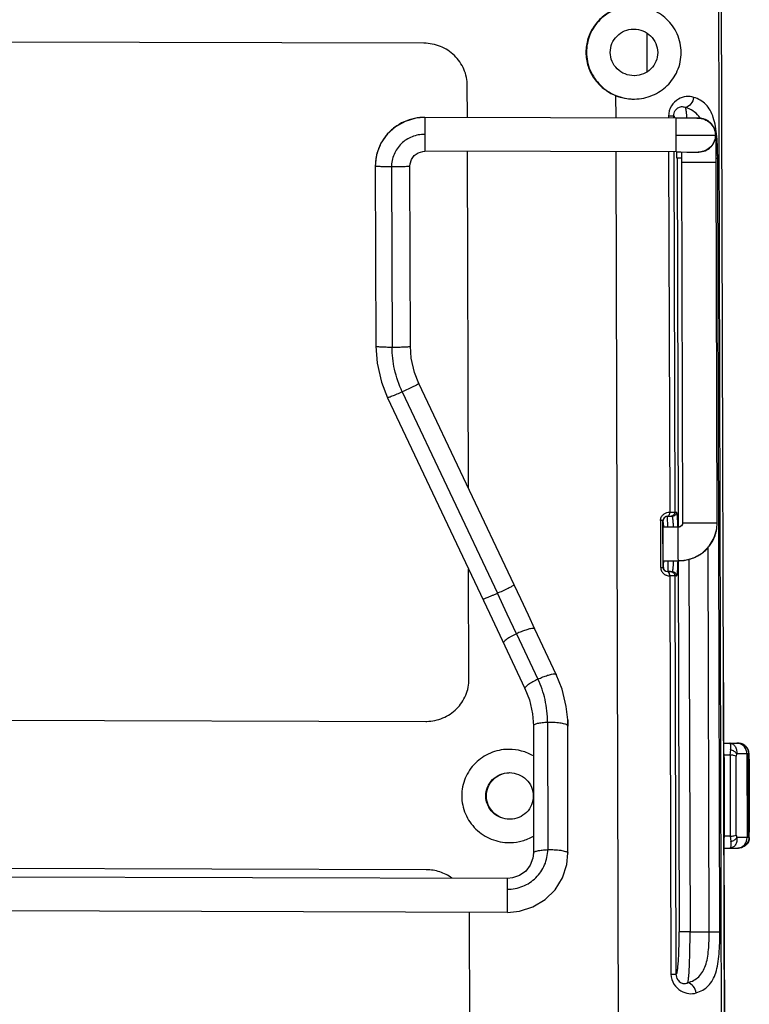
# Model space of a CAD drawing. Header units: inches. Extents: x 0 to 17, y 0 to 11.
# Tile 24 of 31: x 10 to 10.7, y 4.6 to 5.5. Entities that reach past the tile are written whole.
import ezdxf

# ---------------------------------------------------------------- set-up
doc = ezdxf.new("R2010")
doc.units = ezdxf.units.IN
doc.header["$LTSCALE"] = 0.935
doc.header["$MEASUREMENT"] = 0
doc.layers.get('0').update_dxf_attribs({"linetype": 'CONTINUOUS'})

msp = doc.modelspace()

# ---------------------------------------------------------------- linework, layer by layer
at = {"color": 6, "linetype": 'Continuous'}
for p, q in [((10.65811, 4.02095), (10.65374, 5.58079)), ((10.6608, 4.02013), (10.65643, 5.58164)), ((10.574, 5.52244), (10.57447, 5.52245)), ((10.58657, 5.51874), (10.58667, 5.48257)), ((10.37814, 5.50929), (9.61114, 5.51133)), ((10.57506, 5.47888), (10.57459, 5.47887)), ((10.41872, 5.43983), (10.41864, 5.46957)), ((10.55738, 5.46034), (10.55744, 5.43947)), ((10.57418, 5.45707), (10.57512, 5.45708)), ((10.61159, 5.44124), (10.60689, 5.44125)), ((10.60689, 5.44125), (10.60689, 5.43933)), ((10.61159, 5.44124), (10.6116, 5.43931)), ((10.61263, 5.43963), (10.61238, 5.4405)), ((10.41969, 5.09338), (10.41881, 5.40817)), ((10.55753, 5.4078), (10.56141, 4.02119)), ((10.60698, 5.40767), (10.60792, 5.07105)), ((10.61168, 5.40764), (10.61263, 5.07104)), ((10.61908, 5.40171), (10.61478, 5.40173)), ((10.6158, 5.40173), (10.61478, 5.40173)), ((10.61478, 5.40173), (10.61573, 5.05705)), ((10.65284, 5.40162), (10.65138, 5.40163)), ((10.65487, 4.67866), (10.65284, 5.40162)), ((10.60792, 5.07105), (10.61262, 5.07104)), ((10.61263, 5.07104), (10.61424, 5.07104)), ((10.60164, 5.06314), (10.59937, 5.06315)), ((10.59937, 5.06315), (10.5995, 5.01937)), ((10.60164, 5.06314), (10.60197, 5.06315)), ((10.60177, 5.01937), (10.60164, 5.06314)), ((10.60176, 5.06864), (10.60278, 5.06951)), ((10.60227, 5.06466), (10.60197, 5.06315)), ((10.60207, 5.05967), (10.60197, 5.06315)), ((10.606, 5.0671), (10.60443, 5.0668)), ((10.60861, 5.06709), (10.60575, 5.06709)), ((10.60602, 5.06695), (10.606, 5.0671)), ((10.60618, 5.05713), (10.60602, 5.06695)), ((10.61023, 5.06709), (10.60861, 5.06709)), ((10.60173, 5.04126), (10.60188, 5.06107)), ((10.60188, 5.06107), (10.60201, 5.05712)), ((10.61566, 5.05706), (10.61565, 5.0573)), ((10.60199, 5.02145), (10.60173, 5.04126)), ((10.64482, 4.67869), (10.64381, 5.03817)), ((10.6021, 5.0254), (10.60199, 5.02145)), ((10.60626, 5.02537), (10.60616, 5.01549)), ((10.61581, 5.02539), (10.6168, 4.67875)), ((10.626, 5.0267), (10.62697, 4.67874)), ((10.42019, 4.91497), (10.4199, 5.01784)), ((10.5995, 5.01937), (10.60177, 5.01937)), ((10.60209, 5.01938), (10.60177, 5.01937)), ((10.60209, 5.01938), (10.60217, 5.02286)), ((10.60413, 5.01579), (10.60589, 5.0154)), ((10.60454, 5.01573), (10.6059, 5.01541)), ((10.60589, 5.0154), (10.60737, 5.01539)), ((10.60876, 5.0154), (10.60614, 5.0154)), ((10.60737, 5.01539), (10.61037, 5.01539)), ((10.61037, 5.01539), (10.61081, 5.01617)), ((10.61441, 5.01142), (10.60809, 5.01143)), ((10.60809, 5.01143), (10.60913, 4.63925)), ((10.61279, 5.01142), (10.61384, 4.63924)), ((10.65845, 4.91173), (10.6583, 4.91173)), ((10.65845, 4.91173), (10.65853, 4.91174)), ((10.66098, 4.0093), (10.65845, 4.91173)), ((10.65872, 4.84511), (10.65853, 4.91174)), ((9.61292, 4.8775), (10.37991, 4.87546)), ((10.37991, 4.87546), (10.38077, 4.87547)), ((10.65869, 4.85511), (10.66408, 4.8551)), ((10.66408, 4.8551), (10.67086, 4.85509)), ((10.66408, 4.8551), (10.6719, 4.85508)), ((10.6719, 4.85508), (10.67169, 4.85508)), ((10.45773, 4.84931), (10.45678, 4.8493)), ((10.66439, 4.84399), (10.65849, 4.84385)), ((10.65872, 4.84511), (10.65874, 4.8385)), ((10.6649, 4.84876), (10.66423, 4.844)), ((10.66439, 4.84399), (10.66461, 4.76815)), ((10.67056, 4.84517), (10.67001, 4.84296)), ((10.67022, 4.76915), (10.67001, 4.84296)), ((10.6818, 4.84515), (10.67056, 4.84517)), ((10.68015, 4.84515), (10.68037, 4.76692)), ((10.6818, 4.84515), (10.68218, 4.84515)), ((10.68202, 4.76691), (10.6818, 4.84515)), ((10.65874, 4.8385), (10.65892, 4.77367)), ((10.68223, 4.84023), (10.68242, 4.77184)), ((10.45763, 4.82752), (10.4581, 4.82753)), ((10.45869, 4.78396), (10.45822, 4.78395)), ((10.66461, 4.76815), (10.6587, 4.76832)), ((10.65892, 4.77367), (10.65894, 4.76706)), ((10.66106, 4.01032), (10.65894, 4.76706)), ((10.66444, 4.76815), (10.66514, 4.76339)), ((10.67022, 4.76915), (10.67078, 4.76694)), ((10.68202, 4.76691), (10.67078, 4.76694)), ((10.68239, 4.76692), (10.68202, 4.76691)), ((10.45798, 4.76216), (10.45892, 4.76217)), ((10.65897, 4.75707), (10.67157, 4.75704)), ((10.67209, 4.75704), (10.67157, 4.75704)), ((10.67236, 4.75704), (10.67209, 4.75704)), ((10.3803, 4.73681), (9.61331, 4.73885)), ((10.42141, 4.47921), (10.4208, 4.69709)), ((10.62697, 4.67874), (10.6168, 4.67875)), ((10.62697, 4.67874), (10.65487, 4.67866)), ((10.60913, 4.63925), (10.61384, 4.63924))]:
    msp.add_line(p, q, dxfattribs=at)
at = {"color": 7, "linetype": 'Continuous'}
for p, q in [((10.37889, 5.43992), (10.37878, 5.42411)), ((10.37889, 5.43992), (10.3789, 5.43994)), ((10.61404, 5.43931), (10.3789, 5.43994)), ((10.61392, 5.42348), (10.61404, 5.43933)), ((10.63434, 5.43928), (10.61404, 5.43933)), ((10.63347, 5.43925), (10.63406, 5.43928)), ((10.63406, 5.43928), (10.63406, 5.43928)), ((10.63406, 5.43928), (10.63443, 5.43928)), ((10.63449, 5.43928), (10.63422, 5.43928)), ((10.63486, 5.43929), (10.63449, 5.43928)), ((10.37878, 5.42411), (10.37899, 5.40826)), ((10.61392, 5.42348), (10.65063, 5.42339)), ((10.61413, 5.40764), (10.61392, 5.42348)), ((10.65106, 5.4234), (10.65063, 5.42339)), ((10.65106, 5.4234), (10.65127, 5.41585)), ((10.33343, 5.40318), (10.33296, 5.4002)), ((10.33343, 5.40318), (10.33342, 5.40313)), ((10.61413, 5.40765), (10.37899, 5.40828)), ((10.61905, 5.40762), (10.61909, 5.39945)), ((10.63226, 5.40759), (10.63321, 5.40759)), ((10.63321, 5.40759), (10.63379, 5.40759)), ((10.63489, 5.40759), (10.63452, 5.40759)), ((10.63477, 5.40759), (10.63488, 5.40759)), ((10.63549, 5.40761), (10.63489, 5.40759)), ((10.63489, 5.40759), (10.63534, 5.4076)), ((10.63489, 5.40759), (10.63489, 5.40759)), ((10.65136, 5.4053), (10.65137, 5.40426)), ((10.33261, 5.39451), (10.33318, 5.22615)), ((10.33261, 5.39451), (10.33261, 5.39451)), ((10.33296, 5.4002), (10.33262, 5.39451)), ((10.34776, 5.39365), (10.34832, 5.22529)), ((10.36491, 5.39445), (10.36488, 5.39439)), ((10.36548, 5.22609), (10.36491, 5.39445)), ((10.61909, 5.39945), (10.62004, 5.06102)), ((10.63508, 5.39769), (10.6191, 5.39774)), ((10.65139, 5.39765), (10.63508, 5.39769)), ((10.65234, 5.06093), (10.65139, 5.39765)), ((10.33318, 5.22615), (10.33318, 5.22615)), ((10.36548, 5.22608), (10.36548, 5.22609)), ((10.46242, 5.00308), (10.3734, 5.19119)), ((10.3734, 5.19119), (10.3734, 5.19117)), ((10.35783, 5.18341), (10.44686, 4.99529)), ((10.61602, 5.05706), (10.60177, 5.05709)), ((10.6159, 5.04122), (10.61602, 5.05707)), ((10.61602, 5.05707), (10.61608, 5.05707)), ((10.62004, 5.06102), (10.63603, 5.06097)), ((10.63603, 5.06097), (10.65234, 5.06093)), ((10.616, 5.02841), (10.6159, 5.04122)), ((10.60185, 5.02543), (10.61611, 5.02539)), ((10.61611, 5.02538), (10.616, 5.02841)), ((10.61689, 5.02538), (10.61611, 5.02538)), ((10.4624, 5.003), (10.46243, 5.00308)), ((10.45608, 4.97577), (10.44686, 4.99529)), ((10.46473, 4.95741), (10.45608, 4.97577)), ((10.4466, 4.96137), (10.47258, 4.90615)), ((10.48193, 4.96176), (10.48176, 4.96197)), ((10.48193, 4.96175), (10.48193, 4.96176)), ((10.5019, 4.91929), (10.48193, 4.96175)), ((10.46473, 4.95741), (10.48471, 4.91495)), ((10.45261, 4.94861), (10.45261, 4.9486)), ((10.50174, 4.91951), (10.5019, 4.9193)), ((10.5019, 4.9193), (10.5019, 4.91929)), ((10.47259, 4.90615), (10.47253, 4.90638)), ((10.47259, 4.90614), (10.47258, 4.90615)), ((10.48041, 4.87127), (10.48048, 4.75242)), ((10.4938, 4.87444), (10.49387, 4.75559)), ((10.51247, 4.87167), (10.51233, 4.87181)), ((10.51272, 4.87114), (10.51247, 4.87167)), ((10.51255, 4.87701), (10.51256, 4.87697)), ((10.51271, 4.8711), (10.51255, 4.87701)), ((10.51256, 4.87697), (10.5127, 4.87258)), ((10.5127, 4.87258), (10.51271, 4.87114)), ((10.51272, 4.8711), (10.51272, 4.87114)), ((10.51279, 4.75225), (10.51272, 4.8711)), ((10.48048, 4.75242), (10.48048, 4.75242)), ((10.51254, 4.75282), (10.51279, 4.75225)), ((10.51279, 4.75225), (10.51279, 4.75225)), ((10.45625, 4.72866), (9.53584, 4.7311)), ((10.45612, 4.71857), (10.45625, 4.72867)), ((10.45627, 4.69806), (10.45612, 4.71857)), ((10.45633, 4.69699), (9.53593, 4.69944)), ((10.45633, 4.69698), (10.45627, 4.69806))]:
    msp.add_line(p, q, dxfattribs=at)
for points in [[(10.3789, 5.43996), (10.37052, 5.43923), (10.36043, 5.43624), (10.35135, 5.43112), (10.34372, 5.42417), (10.33791, 5.41576), (10.33416, 5.40631), (10.33342, 5.40313)], [(10.65139, 5.39765), (10.65137, 5.40363), (10.65132, 5.41061), (10.65126, 5.41656), (10.65119, 5.42053), (10.65114, 5.4224), (10.6511, 5.42348), (10.65105, 5.42425), (10.65096, 5.4252), (10.65072, 5.4266), (10.65014, 5.42863), (10.649, 5.4311), (10.64685, 5.43404), (10.64292, 5.43716), (10.63796, 5.43898), (10.63486, 5.43929)], [(10.36491, 5.39444), (10.36507, 5.39654), (10.36641, 5.40069), (10.36903, 5.40425), (10.37269, 5.40682), (10.37701, 5.40813), (10.37899, 5.40826)], [(10.61413, 5.40764), (10.61849, 5.40763), (10.62411, 5.40761), (10.62926, 5.4076)], [(10.62926, 5.4076), (10.63059, 5.4076), (10.63226, 5.40759)], [(10.63379, 5.40759), (10.63399, 5.40759), (10.63463, 5.40759)], [(10.33318, 5.22615), (10.33436, 5.21024), (10.33842, 5.19251), (10.34412, 5.17797)], [(10.3734, 5.19119), (10.36929, 5.20167), (10.36628, 5.21488), (10.36548, 5.22609)], [(10.34412, 5.17797), (10.43943, 4.97656), (10.4466, 4.96137)], [(10.62004, 5.06102), (10.61981, 5.0597), (10.61888, 5.05823), (10.61737, 5.0573), (10.61608, 5.05707)], [(10.61689, 5.02538), (10.62154, 5.02576), (10.63046, 5.02824), (10.6384, 5.03283), (10.64486, 5.03921), (10.64945, 5.04693), (10.65193, 5.05551), (10.65234, 5.06093)], [(10.48192, 4.96176), (10.47582, 4.97472), (10.46863, 4.98995), (10.46242, 5.00308)], [(10.51256, 4.87697), (10.51123, 4.88924), (10.5073, 4.90558), (10.5019, 4.9193)], [(10.47259, 4.90615), (10.4767, 4.89557), (10.47965, 4.8824), (10.48042, 4.87126)], [(10.48049, 4.75241), (10.48001, 4.74773), (10.47754, 4.74105), (10.47324, 4.73545), (10.46753, 4.73138), (10.46094, 4.72911), (10.45625, 4.72867)], [(10.45633, 4.69698), (10.46737, 4.69802), (10.48005, 4.70204), (10.49141, 4.70887), (10.5008, 4.71813), (10.50771, 4.72928), (10.51176, 4.74171), (10.51278, 4.75226)]]:
    msp.add_lwpolyline(points, dxfattribs=at)
for centre, radius, start, end in [((10.37875, 5.39286), 0.04708, 101.44923, 107.7165), ((10.37878, 5.39271), 0.04722, 89.86364, 101.44628), ((10.63482, 5.42282), 0.01647, 75.26303, 89.84814), ((10.63483, 5.42284), 0.01644, 65.79205, 75.2627), ((10.37828, 5.39385), 0.04597, 126.75837, 133.13819), ((10.3783, 5.39383), 0.046, 120.48189, 126.7638), ((10.37862, 5.39326), 0.04665, 107.72118, 120.46862), ((10.63485, 5.42289), 0.01639, 56.80884, 65.78731), ((10.63489, 5.42298), 0.01629, 48.04877, 56.77843), ((10.63501, 5.42312), 0.01611, 38.36484, 48.03033), ((10.63512, 5.42321), 0.01597, 33.90146, 38.3663), ((10.63526, 5.42329), 0.0158, 18.55177, 33.91963), ((10.37784, 5.39432), 0.04532, 139.61028, 145.63359), ((10.37792, 5.39426), 0.04542, 133.15655, 139.61951), ((10.63534, 5.42332), 0.01572, 17.42269, 18.53862), ((10.63547, 5.42335), 0.01559, 0.16145, 17.45331), ((10.37742, 5.39459), 0.04482, 152.68807, 158.73695), ((10.37754, 5.39454), 0.04496, 145.65551, 152.69976), ((9.23589, 5.39777), 1.41549, 0.30504, 0.73223), ((10.37729, 5.39468), 0.04467, 169.09631, 176.0415), ((10.37711, 5.39471), 0.04449, 166.50482, 169.01757), ((10.37723, 5.39468), 0.04461, 158.75176, 166.50871), ((8.25796, 5.39102), 2.39344, 0.15884, 0.31701), ((10.37678, 5.39471), 0.04416, 176.04178, 177.94669), ((10.61603, 5.06116), 0.00409, 270.77092, 298.36694), ((10.61733, 5.06085), 0.03501, 340.78973, 348.03466), ((10.61738, 5.06084), 0.03496, 348.03751, 0.1611), ((10.61709, 5.06096), 0.03528, 326.24556, 333.50034), ((10.61726, 5.06088), 0.03509, 333.4917, 340.77591), ((10.61651, 5.06153), 0.0361, 303.83933, 311.62139), ((10.61682, 5.06117), 0.03561, 311.63104, 318.75426), ((10.61689, 5.06112), 0.03553, 318.74891, 326.21799), ((10.61652, 5.06153), 0.03609, 298.31298, 303.82601), ((10.29661, 5.33133), 0.36809, 294.08991, 294.27535), ((10.50003, 4.88202), 0.08324, 114.2724, 115.09212)]:
    msp.add_arc(centre, radius, start, end, dxfattribs=at)
at = {"color": 6, "linetype": 'Continuous'}
for centre, radius, start, end in [((10.59718, 5.4359), 0.01589, 12.64167, 13.59849), ((10.61769, 5.42777), 0.02197, 35.97586, 37.05264), ((10.61748, 5.42762), 0.02222, 35.19164, 35.97633), ((10.61733, 5.42751), 0.02241, 34.67939, 35.192), ((10.6171, 5.42735), 0.02268, 33.91772, 34.67856), ((10.61684, 5.42718), 0.023, 33.51626, 33.91852), ((10.61633, 5.42684), 0.02361, 31.80584, 33.51043), ((10.04743, 5.39988), 0.56735, 0.18653, 0.79054), ((10.60594, 5.0631), 0.004, 122.28376, 126.18907), ((10.60597, 5.06305), 0.00405, 112.27214, 122.25572), ((10.60613, 5.01948), 0.00408, 237.76772, 246.92485), ((10.60615, 5.01945), 0.00405, 266.47742, 269.84221), ((10.60787, 5.02003), 0.00856, 231.21749, 242.60602), ((10.67083, 4.84646), 0.00862, 84.48006, 89.82697), ((10.67082, 4.84632), 0.00876, 83.09503, 84.49315), ((10.25579, 4.83828), 0.42645, 0.26096, 0.92304), ((10.3002, 4.77119), 0.38221, 359.35978, 0.09854), ((10.67115, 4.76564), 0.00861, 269.85614, 275.21813), ((10.67114, 4.76577), 0.00873, 275.20628, 276.61762)]:
    msp.add_arc(centre, radius, start, end, dxfattribs=at)
for points, knots in [([(10.55715, 5.54104), (10.55316, 5.53945), (10.54558, 5.53509), (10.53663, 5.52552), (10.5309, 5.51374), (10.5296, 5.50507), (10.52961, 5.50077)], [0, 0, 0, 0, 0.249869, 0.499819, 0.749859, 1, 1, 1, 1]), ([(10.57299, 5.54422), (10.5674, 5.54405), (10.55616, 5.54159), (10.54191, 5.53198), (10.53235, 5.51768), (10.53011, 5.50637), (10.53012, 5.50078)], [0, 0, 0, 0, 0.250052, 0.500067, 0.750068, 1, 1, 1, 1]), ([(10.61869, 5.50054), (10.61867, 5.50649), (10.61611, 5.51823), (10.60585, 5.53253), (10.59122, 5.54195), (10.57972, 5.54421), (10.57393, 5.54423)], [0, 0, 0, 0, 0.25925, 0.504773, 0.747914, 1, 1, 1, 1]), ([(10.55233, 5.50072), (10.55232, 5.50353), (10.55345, 5.50923), (10.55831, 5.5164), (10.56551, 5.52121), (10.57118, 5.52239), (10.574, 5.52244)], [0, 0, 0, 0, 0.249887, 0.499847, 0.749857, 1, 1, 1, 1]), ([(10.57447, 5.52245), (10.57733, 5.52244), (10.58312, 5.52131), (10.5905, 5.5165), (10.59552, 5.50926), (10.59672, 5.50347), (10.59673, 5.5006)], [0, 0, 0, 0, 0.250009, 0.500035, 0.750036, 1, 1, 1, 1]), ([(10.41864, 5.46957), (10.41862, 5.47478), (10.41643, 5.48532), (10.4073, 5.4985), (10.39387, 5.50723), (10.38335, 5.50928), (10.37814, 5.50929)], [0, 0, 0, 0, 0.250059, 0.50006, 0.750021, 1, 1, 1, 1]), ([(10.52961, 5.50077), (10.52962, 5.49644), (10.53098, 5.48775), (10.53679, 5.47595), (10.54577, 5.46636), (10.55338, 5.46196), (10.55738, 5.46034)], [0, 0, 0, 0, 0.250132, 0.500171, 0.750125, 1, 1, 1, 1]), ([(10.53012, 5.50078), (10.53014, 5.49509), (10.53252, 5.48359), (10.54241, 5.46915), (10.55702, 5.45952), (10.56849, 5.45716), (10.57418, 5.45709)], [0, 0, 0, 0, 0.249879, 0.49986, 0.749921, 1, 1, 1, 1]), ([(10.57459, 5.47887), (10.57173, 5.47888), (10.56594, 5.48001), (10.55856, 5.48482), (10.55354, 5.49206), (10.55234, 5.49785), (10.55233, 5.50072)], [0, 0, 0, 0, 0.250009, 0.500035, 0.750036, 1, 1, 1, 1]), ([(10.59673, 5.5006), (10.59674, 5.49778), (10.59561, 5.49209), (10.59075, 5.48492), (10.58355, 5.48011), (10.57788, 5.47893), (10.57506, 5.47888)], [0, 0, 0, 0, 0.249887, 0.499847, 0.749857, 1, 1, 1, 1]), ([(10.57512, 5.45708), (10.58081, 5.45719), (10.59206, 5.45954), (10.60634, 5.46894), (10.61629, 5.48311), (10.6187, 5.49467), (10.61869, 5.50054)], [0, 0, 0, 0, 0.251746, 0.494716, 0.74044, 1, 1, 1, 1]), ([(10.55738, 5.46034), (10.55872, 5.4598), (10.56413, 5.45792), (10.5699, 5.45709), (10.57418, 5.45707)], [0, 0, 0, 0, 0.252525, 1, 1, 1, 1]), ([(10.63038, 5.45866), (10.62817, 5.45936), (10.62313, 5.45985), (10.61545, 5.45723), (10.60882, 5.45091), (10.60687, 5.44454), (10.60689, 5.44125)], [0, 0, 0, 0, 0.20751, 0.439562, 0.705658, 1, 1, 1, 1]), ([(10.63038, 5.45866), (10.63007, 5.45644), (10.62836, 5.45233), (10.62463, 5.44961), (10.62267, 5.44918)], [0, 0, 0, 0, 0.528596, 1, 1, 1, 1]), ([(10.65284, 5.40162), (10.65282, 5.40851), (10.65253, 5.41853), (10.65097, 5.43126), (10.64906, 5.43949), (10.64617, 5.44652), (10.64203, 5.45216), (10.63666, 5.45627), (10.63254, 5.45799), (10.63038, 5.45866)], [0, 0, 0, 0, 0.313092, 0.455317, 0.583055, 0.696291, 0.798601, 0.897432, 1, 1, 1, 1]), ([(10.61159, 5.44124), (10.6116, 5.44306), (10.61261, 5.44638), (10.61596, 5.44948), (10.61961, 5.45035), (10.62178, 5.44968), (10.62267, 5.44918)], [0, 0, 0, 0, 0.336301, 0.599268, 0.810373, 1, 1, 1, 1]), ([(10.62267, 5.44918), (10.62294, 5.44791), (10.62335, 5.44471), (10.62363, 5.44151), (10.62377, 5.4396)], [0, 0, 0, 0, 0.405703, 1, 1, 1, 1]), ([(10.63522, 5.441), (10.63372, 5.44299), (10.62989, 5.4465), (10.62513, 5.44844), (10.62267, 5.44918)], [0, 0, 0, 0, 0.492312, 1, 1, 1, 1]), ([(10.61238, 5.4405), (10.61232, 5.44066), (10.61221, 5.44091), (10.61203, 5.44122), (10.61179, 5.44136), (10.61164, 5.44129), (10.61159, 5.44124)], [0, 0, 0, 0, 0.392727, 0.658992, 0.831512, 1, 1, 1, 1]), ([(10.60278, 5.06951), (10.60353, 5.07004), (10.60522, 5.07081), (10.60703, 5.071), (10.60791, 5.07105)], [0, 0, 0, 0, 0.508736, 1, 1, 1, 1]), ([(10.60792, 5.07105), (10.60792, 5.07054), (10.60779, 5.06909), (10.6068, 5.06709), (10.60575, 5.06709)], [0, 0, 0, 0, 0.32567, 1, 1, 1, 1]), ([(10.61263, 5.07104), (10.61263, 5.07003), (10.61176, 5.06791), (10.60964, 5.06709), (10.60861, 5.06709)], [0, 0, 0, 0, 0.497093, 1, 1, 1, 1]), ([(10.61424, 5.07104), (10.61425, 5.07002), (10.61337, 5.0679), (10.61125, 5.06709), (10.61023, 5.06709)], [0, 0, 0, 0, 0.499769, 1, 1, 1, 1]), ([(10.61565, 5.0573), (10.61561, 5.05915), (10.61551, 5.06179), (10.6153, 5.0651), (10.61512, 5.06711), (10.61494, 5.06872), (10.61473, 5.06994), (10.61456, 5.07063), (10.61436, 5.07103), (10.61424, 5.07104)], [0, 0, 0, 0, 0.398644, 0.569484, 0.715862, 0.834126, 0.921266, 0.975492, 1, 1, 1, 1]), ([(10.59941, 5.06315), (10.59942, 5.06418), (10.59982, 5.06625), (10.60106, 5.06793), (10.60176, 5.06864)], [0, 0, 0, 0, 0.508764, 1, 1, 1, 1]), ([(10.60374, 5.06659), (10.60318, 5.06631), (10.6021, 5.06534), (10.60164, 5.06391), (10.60164, 5.06314)], [0, 0, 0, 0, 0.449592, 1, 1, 1, 1]), ([(10.60575, 5.06709), (10.60559, 5.0671), (10.60489, 5.06705), (10.60421, 5.06684), (10.60374, 5.06659)], [0, 0, 0, 0, 0.23403, 1, 1, 1, 1]), ([(10.61156, 5.05711), (10.6115, 5.05847), (10.61138, 5.06089), (10.61112, 5.06371), (10.61087, 5.06543), (10.61067, 5.0663), (10.61052, 5.06682), (10.61032, 5.06709), (10.61023, 5.06709)], [0, 0, 0, 0, 0.400406, 0.715303, 0.831997, 0.918309, 0.97331, 1, 1, 1, 1]), ([(10.61081, 5.01617), (10.61111, 5.01731), (10.6114, 5.0204), (10.61158, 5.02346), (10.61164, 5.02536)], [0, 0, 0, 0, 0.383443, 1, 1, 1, 1]), ([(10.61441, 5.01142), (10.61452, 5.01143), (10.61472, 5.01183), (10.61489, 5.01252), (10.61509, 5.01374), (10.61527, 5.01535), (10.61543, 5.01737), (10.61562, 5.02068), (10.61571, 5.02333), (10.61574, 5.02518)], [0, 0, 0, 0, 0.024411, 0.078605, 0.165734, 0.284002, 0.430405, 0.601285, 1, 1, 1, 1]), ([(10.59953, 5.01938), (10.59954, 5.0182), (10.60011, 5.01588), (10.60163, 5.01406), (10.6025, 5.01335)], [0, 0, 0, 0, 0.511172, 1, 1, 1, 1]), ([(10.60177, 5.01937), (10.60177, 5.01855), (10.60229, 5.01702), (10.60352, 5.01606), (10.60413, 5.01579)], [0, 0, 0, 0, 0.551295, 1, 1, 1, 1]), ([(10.60209, 5.01938), (10.60209, 5.01872), (10.60245, 5.01738), (10.6034, 5.01639), (10.60396, 5.01604)], [0, 0, 0, 0, 0.500102, 1, 1, 1, 1]), ([(10.60809, 5.01143), (10.60808, 5.01194), (10.60795, 5.0134), (10.60695, 5.0154), (10.60589, 5.0154)], [0, 0, 0, 0, 0.32494, 1, 1, 1, 1]), ([(10.60616, 5.01549), (10.60615, 5.01547), (10.60615, 5.01545), (10.60615, 5.0154), (10.60614, 5.0154)], [0, 0, 0, 0, 0.73296, 1, 1, 1, 1]), ([(10.60876, 5.01539), (10.60978, 5.01539), (10.61191, 5.01455), (10.61279, 5.01243), (10.61279, 5.01142)], [0, 0, 0, 0, 0.502885, 1, 1, 1, 1]), ([(10.61037, 5.01539), (10.6114, 5.01539), (10.61352, 5.01456), (10.61441, 5.01244), (10.61441, 5.01142)], [0, 0, 0, 0, 0.500196, 1, 1, 1, 1]), ([(10.60393, 5.01242), (10.60425, 5.01226), (10.60557, 5.01168), (10.60703, 5.01143), (10.60809, 5.01143)], [0, 0, 0, 0, 0.256844, 1, 1, 1, 1]), ([(10.38077, 4.87547), (10.3859, 4.87556), (10.39621, 4.8777), (10.40931, 4.88643), (10.41815, 4.89948), (10.42021, 4.90985), (10.42019, 4.91497)], [0, 0, 0, 0, 0.250009, 0.499953, 0.749938, 1, 1, 1, 1]), ([(10.6649, 4.84875), (10.66521, 4.85026), (10.6653, 4.85235), (10.66485, 4.85446), (10.66431, 4.8551), (10.66408, 4.8551)], [0, 0, 0, 0, 0.69186, 0.893928, 1, 1, 1, 1]), ([(10.66408, 4.8551), (10.665, 4.85509), (10.66697, 4.85453), (10.66927, 4.85229), (10.67063, 4.84899), (10.67072, 4.84647), (10.67056, 4.84517)], [0, 0, 0, 0, 0.209365, 0.440757, 0.705026, 1, 1, 1, 1]), ([(10.67169, 4.85508), (10.67295, 4.85508), (10.67559, 4.85458), (10.67902, 4.85237), (10.68129, 4.849), (10.6818, 4.84639), (10.6818, 4.84515)], [0, 0, 0, 0, 0.242002, 0.503047, 0.762167, 1, 1, 1, 1]), ([(10.68015, 4.84515), (10.68014, 4.84747), (10.67856, 4.85222), (10.67412, 4.85475), (10.67187, 4.85502)], [0, 0, 0, 0, 0.505738, 1, 1, 1, 1]), ([(10.68218, 4.84515), (10.68216, 4.84654), (10.68154, 4.84927), (10.6791, 4.85255), (10.67572, 4.85461), (10.67316, 4.85508), (10.6719, 4.85508)], [0, 0, 0, 0, 0.263295, 0.515865, 0.760212, 1, 1, 1, 1]), ([(10.45678, 4.8493), (10.45115, 4.8492), (10.43981, 4.84684), (10.4254, 4.83725), (10.41567, 4.82289), (10.41341, 4.81149), (10.41343, 4.80585)], [0, 0, 0, 0, 0.249973, 0.499919, 0.749917, 1, 1, 1, 1]), ([(10.48044, 4.84313), (10.47703, 4.84513), (10.46963, 4.84823), (10.46169, 4.8493), (10.45773, 4.84931)], [0, 0, 0, 0, 0.500024, 1, 1, 1, 1]), ([(10.67001, 4.84296), (10.66929, 4.84327), (10.66799, 4.84358), (10.66611, 4.84386), (10.66498, 4.844), (10.66439, 4.84399)], [0, 0, 0, 0, 0.407759, 0.692078, 1, 1, 1, 1]), ([(10.67056, 4.84517), (10.67009, 4.8461), (10.66828, 4.84769), (10.66612, 4.84851), (10.6649, 4.84875)], [0, 0, 0, 0, 0.45377, 1, 1, 1, 1]), ([(10.43596, 4.8058), (10.43595, 4.80861), (10.43708, 4.81431), (10.44194, 4.82148), (10.44914, 4.82629), (10.45481, 4.82747), (10.45763, 4.82752)], [0, 0, 0, 0, 0.249887, 0.499847, 0.749857, 1, 1, 1, 1]), ([(10.4581, 4.82753), (10.46097, 4.82752), (10.46675, 4.82639), (10.47413, 4.82158), (10.47915, 4.81434), (10.48036, 4.80855), (10.48036, 4.80568)], [0, 0, 0, 0, 0.250009, 0.500035, 0.750036, 1, 1, 1, 1]), ([(10.41343, 4.80585), (10.41345, 4.80012), (10.41585, 4.78853), (10.4259, 4.77403), (10.44067, 4.76443), (10.45224, 4.76217), (10.45798, 4.76216)], [0, 0, 0, 0, 0.250081, 0.5001, 0.750057, 1, 1, 1, 1]), ([(10.45822, 4.78395), (10.45536, 4.78396), (10.44957, 4.78509), (10.44219, 4.7899), (10.43717, 4.79714), (10.43597, 4.80293), (10.43596, 4.8058)], [0, 0, 0, 0, 0.250009, 0.500035, 0.750036, 1, 1, 1, 1]), ([(10.48036, 4.80568), (10.48037, 4.80287), (10.47924, 4.79717), (10.47438, 4.79), (10.46718, 4.78519), (10.46151, 4.78401), (10.45869, 4.78396)], [0, 0, 0, 0, 0.249887, 0.499847, 0.749857, 1, 1, 1, 1]), ([(10.45892, 4.76217), (10.46268, 4.76223), (10.4702, 4.76331), (10.47722, 4.76624), (10.48048, 4.76811)], [0, 0, 0, 0, 0.50004, 1, 1, 1, 1]), ([(10.67078, 4.76694), (10.67095, 4.76565), (10.67087, 4.76313), (10.66953, 4.75984), (10.66724, 4.7576), (10.66527, 4.75705), (10.66435, 4.75705)], [0, 0, 0, 0, 0.295394, 0.559645, 0.790696, 1, 1, 1, 1]), ([(10.66461, 4.76815), (10.66519, 4.76813), (10.66632, 4.76827), (10.6682, 4.76854), (10.6695, 4.76885), (10.67022, 4.76915)], [0, 0, 0, 0, 0.30814, 0.5926, 1, 1, 1, 1]), ([(10.66514, 4.76339), (10.66636, 4.76362), (10.66851, 4.76442), (10.67032, 4.76601), (10.67078, 4.76694)], [0, 0, 0, 0, 0.546618, 1, 1, 1, 1]), ([(10.67215, 4.7571), (10.67325, 4.75722), (10.6755, 4.75794), (10.67912, 4.76094), (10.68037, 4.7646), (10.68037, 4.76692)], [0, 0, 0, 0, 0.23973, 0.498601, 1, 1, 1, 1]), ([(10.68239, 4.76692), (10.68239, 4.76554), (10.68179, 4.76281), (10.67936, 4.75953), (10.67599, 4.75749), (10.67343, 4.75704), (10.67218, 4.75704)], [0, 0, 0, 0, 0.263443, 0.516008, 0.760224, 1, 1, 1, 1]), ([(10.68202, 4.76691), (10.68203, 4.76445), (10.67998, 4.75929), (10.67487, 4.75714), (10.67236, 4.75704)], [0, 0, 0, 0, 0.49482, 1, 1, 1, 1]), ([(10.66435, 4.75705), (10.66459, 4.75705), (10.66512, 4.75768), (10.66556, 4.7598), (10.66546, 4.76188), (10.66514, 4.76339)], [0, 0, 0, 0, 0.10556, 0.307104, 1, 1, 1, 1]), ([(10.40423, 4.72906), (10.40079, 4.73155), (10.39308, 4.73545), (10.38455, 4.7368), (10.3803, 4.73681)], [0, 0, 0, 0, 0.499969, 1, 1, 1, 1]), ([(10.61384, 4.63924), (10.61391, 4.63917), (10.61417, 4.63909), (10.61446, 4.63954), (10.6147, 4.64018), (10.61497, 4.64125), (10.61523, 4.64272), (10.61549, 4.64461), (10.61573, 4.64691), (10.61605, 4.65071), (10.61638, 4.65621), (10.61664, 4.66341), (10.61679, 4.67103), (10.61681, 4.67619), (10.6168, 4.67875)], [0, 0, 0, 0, 0.007077, 0.016566, 0.033969, 0.060855, 0.097922, 0.145438, 0.203193, 0.270701, 0.430793, 0.614697, 0.808816, 1, 1, 1, 1]), ([(10.62497, 4.63124), (10.62516, 4.63219), (10.62547, 4.63447), (10.62604, 4.64041), (10.62656, 4.65009), (10.62692, 4.66364), (10.62698, 4.67353), (10.62697, 4.67874)], [0, 0, 0, 0, 0.060664, 0.145125, 0.37663, 0.671524, 1, 1, 1, 1]), ([(10.62497, 4.63124), (10.62686, 4.63181), (10.63052, 4.63323), (10.63706, 4.63795), (10.6413, 4.64559), (10.64344, 4.65437), (10.6447, 4.66489), (10.64489, 4.67309), (10.64482, 4.67869)], [0, 0, 0, 0, 0.106835, 0.209858, 0.429821, 0.557878, 0.697828, 1, 1, 1, 1]), ([(10.63274, 4.62172), (10.63489, 4.62239), (10.639, 4.62409), (10.64436, 4.62818), (10.64846, 4.63382), (10.65132, 4.64083), (10.65316, 4.64906), (10.65465, 4.66178), (10.65488, 4.67179), (10.65487, 4.67866)], [0, 0, 0, 0, 0.10245, 0.201073, 0.303248, 0.416363, 0.544258, 0.686643, 1, 1, 1, 1]), ([(10.60913, 4.63925), (10.60914, 4.63595), (10.61112, 4.62956), (10.61777, 4.62324), (10.62545, 4.62055), (10.63053, 4.62101), (10.63274, 4.62172)], [0, 0, 0, 0, 0.294239, 0.560444, 0.792646, 1, 1, 1, 1]), ([(10.61384, 4.63924), (10.61385, 4.63742), (10.61489, 4.63411), (10.61823, 4.63098), (10.62189, 4.63009), (10.62406, 4.63075), (10.62497, 4.63124)], [0, 0, 0, 0, 0.334703, 0.60007, 0.810357, 1, 1, 1, 1]), ([(10.63274, 4.62172), (10.6324, 4.62395), (10.63067, 4.62807), (10.62693, 4.6308), (10.62497, 4.63124)], [0, 0, 0, 0, 0.528149, 1, 1, 1, 1])]:
    msp.add_open_spline(points, degree=3, knots=knots, dxfattribs=at)
at = {"color": 7, "linetype": 'Continuous'}
for points, knots in [([(10.63443, 5.43928), (10.63645, 5.43927), (10.64068, 5.43848), (10.64617, 5.43494), (10.6498, 5.42955), (10.65062, 5.42537), (10.65063, 5.42339)], [0, 0, 0, 0, 0.242018, 0.503069, 0.762182, 1, 1, 1, 1]), ([(10.37878, 5.42411), (10.37477, 5.42411), (10.36668, 5.42258), (10.35634, 5.41589), (10.34936, 5.40574), (10.34775, 5.39765), (10.34776, 5.39365)], [0, 0, 0, 0, 0.250255, 0.500318, 0.750198, 1, 1, 1, 1]), ([(10.63534, 5.4076), (10.63733, 5.40764), (10.64148, 5.40849), (10.64681, 5.41204), (10.65029, 5.41736), (10.65106, 5.42145), (10.65106, 5.4234)], [0, 0, 0, 0, 0.243545, 0.504262, 0.762358, 1, 1, 1, 1]), ([(10.65063, 5.42339), (10.65063, 5.4215), (10.64991, 5.41751), (10.6466, 5.41229), (10.64148, 5.40869), (10.63745, 5.40772), (10.63549, 5.40761)], [0, 0, 0, 0, 0.236852, 0.493997, 0.754692, 1, 1, 1, 1]), ([(10.34776, 5.39365), (10.34583, 5.39366), (10.34303, 5.3937), (10.33946, 5.39381), (10.3372, 5.39391), (10.33534, 5.39404), (10.33407, 5.39416), (10.33332, 5.39426), (10.33295, 5.39434), (10.33273, 5.3944), (10.33261, 5.39447), (10.33261, 5.39451)], [0, 0, 0, 0, 0.380535, 0.551974, 0.702597, 0.826814, 0.919603, 0.953079, 0.977496, 0.99286, 1, 1, 1, 1]), ([(10.36488, 5.39439), (10.36476, 5.39429), (10.36424, 5.39422), (10.36324, 5.39406), (10.36159, 5.39394), (10.35941, 5.39382), (10.35677, 5.39373), (10.35283, 5.39365), (10.3498, 5.39364), (10.34776, 5.39365)], [0, 0, 0, 0, 0.026816, 0.086631, 0.182229, 0.311857, 0.469084, 0.643822, 1, 1, 1, 1]), ([(10.33318, 5.22615), (10.33318, 5.22612), (10.33328, 5.22605), (10.33362, 5.22595), (10.33443, 5.22582), (10.33579, 5.22569), (10.33769, 5.22556), (10.34003, 5.22545), (10.34363, 5.22534), (10.34643, 5.2253), (10.34832, 5.22529)], [0, 0, 0, 0, 0.006301, 0.019752, 0.073085, 0.164076, 0.29123, 0.448539, 0.626494, 1, 1, 1, 1]), ([(10.34832, 5.22529), (10.35029, 5.22528), (10.35326, 5.22529), (10.35712, 5.22537), (10.35977, 5.22545), (10.362, 5.22557), (10.36371, 5.22569), (10.36476, 5.22585), (10.36532, 5.22593), (10.36544, 5.22603)], [0, 0, 0, 0, 0.344909, 0.517253, 0.675291, 0.808185, 0.908055, 0.971476, 1, 1, 1, 1]), ([(10.35783, 5.18341), (10.35465, 5.19012), (10.34994, 5.20388), (10.34834, 5.21832), (10.34832, 5.22529)], [0, 0, 0, 0, 0.516063, 1, 1, 1, 1]), ([(10.36547, 5.22607), (10.36547, 5.22606), (10.36546, 5.22605), (10.36545, 5.22604), (10.36544, 5.22603)], [0, 0, 0, 0, 0.448344, 1, 1, 1, 1]), ([(10.37337, 5.19112), (10.37326, 5.19097), (10.37277, 5.19068), (10.3718, 5.19009), (10.37025, 5.18928), (10.36823, 5.18826), (10.36582, 5.18709), (10.36232, 5.18544), (10.35963, 5.18421), (10.35783, 5.18341)], [0, 0, 0, 0, 0.031011, 0.096664, 0.198044, 0.331505, 0.489092, 0.660034, 1, 1, 1, 1]), ([(10.3734, 5.19117), (10.3734, 5.19116), (10.37339, 5.19114), (10.37338, 5.19113), (10.37337, 5.19112)], [0, 0, 0, 0, 0.427053, 1, 1, 1, 1]), ([(10.35783, 5.18341), (10.35615, 5.18265), (10.35365, 5.18156), (10.35043, 5.1802), (10.34832, 5.17934), (10.3466, 5.17867), (10.34544, 5.17826), (10.34477, 5.17805), (10.34444, 5.17797), (10.34425, 5.17794), (10.34414, 5.17795), (10.34412, 5.17797)], [0, 0, 0, 0, 0.374477, 0.552257, 0.709315, 0.836346, 0.927384, 0.958712, 0.980796, 0.994141, 1, 1, 1, 1]), ([(10.63363, 5.02976), (10.631, 5.02834), (10.62552, 5.02621), (10.61971, 5.02544), (10.61689, 5.02538)], [0, 0, 0, 0, 0.515418, 1, 1, 1, 1]), ([(10.44794, 4.99578), (10.44972, 4.99658), (10.45231, 4.99777), (10.45559, 4.99934), (10.45772, 5.00038), (10.4595, 5.00129), (10.46089, 5.00202), (10.4618, 5.00257), (10.46228, 5.00286), (10.4624, 5.003)], [0, 0, 0, 0, 0.362079, 0.527529, 0.675174, 0.800424, 0.89888, 0.966156, 1, 1, 1, 1]), ([(10.43314, 4.98986), (10.43316, 4.98983), (10.43329, 4.98983), (10.43349, 4.98986), (10.43385, 4.98996), (10.43455, 4.99018), (10.43571, 4.9906), (10.43739, 4.99125), (10.43942, 4.99207), (10.44173, 4.99305), (10.44425, 4.99414), (10.44597, 4.9949), (10.44686, 4.99529)], [0, 0, 0, 0, 0.006577, 0.021518, 0.045662, 0.078938, 0.171228, 0.294669, 0.444824, 0.616582, 0.804084, 1, 1, 1, 1]), ([(10.48037, 4.96233), (10.4795, 4.96234), (10.47744, 4.96202), (10.47405, 4.96112), (10.47005, 4.95972), (10.46726, 4.95856), (10.46582, 4.95791)], [0, 0, 0, 0, 0.169768, 0.405363, 0.689563, 1, 1, 1, 1]), ([(10.48176, 4.96197), (10.48169, 4.96203), (10.48127, 4.96228), (10.48076, 4.96232), (10.48037, 4.96233)], [0, 0, 0, 0, 0.188362, 1, 1, 1, 1]), ([(10.46473, 4.95741), (10.46302, 4.95661), (10.46058, 4.95537), (10.45757, 4.95358), (10.45573, 4.95236), (10.45424, 4.95119), (10.45314, 4.95015), (10.45239, 4.94909), (10.45261, 4.94861)], [0, 0, 0, 0, 0.369631, 0.535846, 0.682138, 0.803992, 0.897862, 1, 1, 1, 1]), ([(10.48471, 4.91495), (10.48308, 4.91418), (10.48008, 4.91266), (10.47627, 4.91034), (10.47384, 4.90849), (10.47275, 4.90719), (10.47252, 4.9066), (10.47253, 4.90637)], [0, 0, 0, 0, 0.356748, 0.663393, 0.883215, 0.953815, 1, 1, 1, 1]), ([(10.48471, 4.91495), (10.48623, 4.91566), (10.48919, 4.91694), (10.49345, 4.91849), (10.4971, 4.9195), (10.49932, 4.91987), (10.50025, 4.91987)], [0, 0, 0, 0, 0.306645, 0.5911, 0.828813, 1, 1, 1, 1]), ([(10.4938, 4.87444), (10.4938, 4.8816), (10.4922, 4.89557), (10.48759, 4.90883), (10.48471, 4.91495)], [0, 0, 0, 0, 0.514337, 1, 1, 1, 1]), ([(10.50025, 4.91987), (10.50042, 4.91987), (10.50092, 4.91984), (10.50148, 4.91974), (10.50174, 4.91951)], [0, 0, 0, 0, 0.323182, 1, 1, 1, 1]), ([(10.4938, 4.87444), (10.49205, 4.87439), (10.48951, 4.87423), (10.48628, 4.87379), (10.48424, 4.8734), (10.48258, 4.87292), (10.48129, 4.8724), (10.48042, 4.87173), (10.48042, 4.87127)], [0, 0, 0, 0, 0.37044, 0.541143, 0.690439, 0.811779, 0.902065, 1, 1, 1, 1]), ([(10.51233, 4.87181), (10.51206, 4.87207), (10.51125, 4.87252), (10.5089, 4.87334), (10.5049, 4.87404), (10.49952, 4.87448), (10.4957, 4.8745), (10.4938, 4.87444)], [0, 0, 0, 0, 0.058638, 0.145063, 0.394247, 0.69888, 1, 1, 1, 1]), ([(10.4365, 4.80581), (10.4365, 4.80858), (10.43758, 4.81419), (10.44231, 4.82128), (10.44931, 4.82613), (10.45487, 4.8274), (10.45764, 4.82752)], [0, 0, 0, 0, 0.249883, 0.499878, 0.749745, 1, 1, 1, 1]), ([(10.45823, 4.78397), (10.45541, 4.78404), (10.44974, 4.78527), (10.44256, 4.79012), (10.43767, 4.79728), (10.43651, 4.80299), (10.4365, 4.80581)], [0, 0, 0, 0, 0.250119, 0.500006, 0.750032, 1, 1, 1, 1]), ([(10.45612, 4.71857), (10.46102, 4.71855), (10.47091, 4.72044), (10.48346, 4.72863), (10.4919, 4.74096), (10.49387, 4.75076), (10.49387, 4.75559)], [0, 0, 0, 0, 0.251771, 0.502364, 0.751571, 1, 1, 1, 1]), ([(10.48049, 4.75242), (10.48049, 4.7529), (10.48142, 4.75358), (10.48275, 4.75411), (10.48445, 4.75458), (10.4865, 4.75497), (10.48968, 4.75538), (10.49217, 4.75554), (10.49387, 4.75559)], [0, 0, 0, 0, 0.102186, 0.195818, 0.319931, 0.470334, 0.639727, 1, 1, 1, 1]), ([(10.49387, 4.75559), (10.49592, 4.75565), (10.5, 4.75562), (10.50556, 4.75512), (10.50953, 4.75437), (10.51166, 4.75352), (10.51234, 4.75306), (10.51254, 4.75282)], [0, 0, 0, 0, 0.322414, 0.638949, 0.875233, 0.95084, 1, 1, 1, 1])]:
    msp.add_open_spline(points, degree=3, knots=knots, dxfattribs=at)
at = {"color": 6, "linetype": 'Continuous'}
msp.add_open_spline([(10.60358, 5.06632), (10.60301, 5.0659), (10.60254, 5.06531), (10.60227, 5.06466)], degree=3, dxfattribs=at)

doc.saveas('drawing.dxf')
